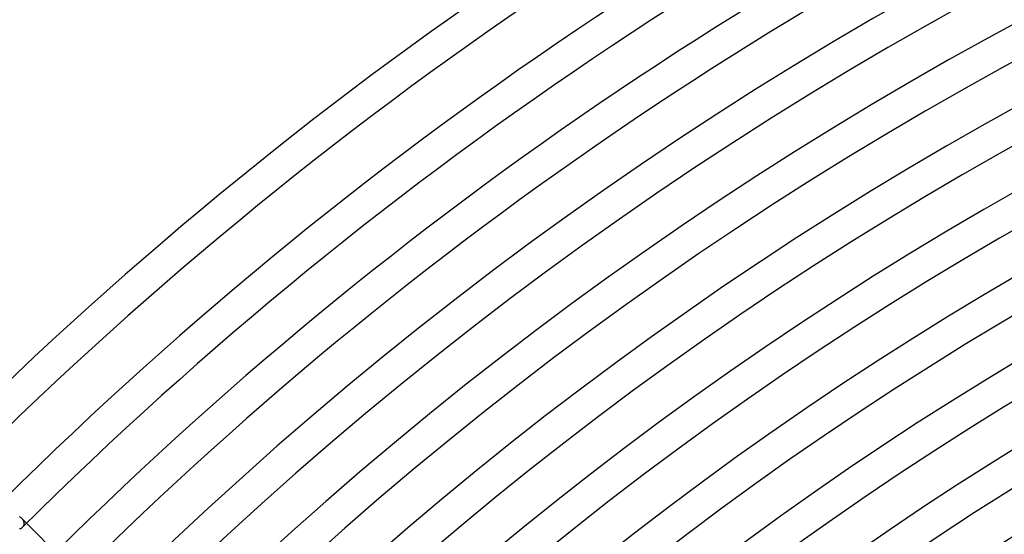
# Model space of a CAD drawing. Header units: millimetres. Extents: x -535 to 535, y -535 to 535.
# Tile 59 of 106: x -336 to -216, y 337 to 400. Entities that reach past the tile are written whole.
import ezdxf

# ---------------------------------------------------------------- set-up
doc = ezdxf.new("R2010")
doc.units = ezdxf.units.MM
doc.layers.add('HIDDEN', color=7, linetype='Continuous')
doc.layers.add('THICK', color=7, linetype='Continuous')

msp = doc.modelspace()

# ---------------------------------------------------------------- linework, layer by layer
at = {"layer": 'HIDDEN'}
for p, q in [((-336.04, 338.82), (-335.95, 338.75)), ((-335.95, 338.75), (-335.86, 338.69)), ((-335.86, 338.69), (-335.79, 338.61)), ((-335.79, 338.61), (-335.72, 338.54)), ((-335.17, 337.99), (-335.79, 338.61)), ((-335.72, 338.54), (-335.66, 338.46)), ((-335.66, 338.46), (-335.6, 338.38)), ((-335.6, 338.38), (-335.56, 338.31)), ((-335.56, 338.31), (-335.53, 338.23)), ((-335.53, 338.23), (-335.51, 338.15)), ((-335.66, 337.51), (-335.7, 337.46)), ((-335.62, 337.56), (-335.66, 337.51)), ((-335.59, 337.61), (-335.62, 337.56)), ((-335.56, 337.66), (-335.59, 337.61)), ((-335.53, 337.73), (-335.56, 337.66)), ((-335.51, 337.79), (-335.53, 337.73)), ((-335.51, 338.15), (-335.49, 338.07)), ((-335.49, 337.86), (-335.51, 337.79)), ((-335.49, 338.07), (-335.49, 338)), ((-335.49, 338), (-335.49, 337.93)), ((-335.49, 337.93), (-335.49, 337.86))]:
    msp.add_line(p, q, dxfattribs=at)
at = {"layer": 'THICK'}
for p, q in [((-335.98, 337.3), (-336.02, 337.3)), ((-335.93, 337.32), (-335.98, 337.3)), ((-335.88, 337.33), (-335.93, 337.32)), ((-335.83, 337.36), (-335.88, 337.33)), ((-335.79, 337.39), (-335.83, 337.36)), ((-335.74, 337.42), (-335.79, 337.39)), ((-335.7, 337.46), (-335.74, 337.42)), ((-330.72, 333.55), (-335.17, 337.99))]:
    msp.add_line(p, q, dxfattribs=at)
for radius, start, end in [(490, 90.2336, 134.7664), (486, 90.2167, 134.7832), (480, 90.2387, 134.7613), (476, 90.15, 134.85), (471, 90.2433, 134.7567), (467, 90.1667, 134.8334), (462, 90.248, 134.7519), (458, 90.1821, 134.8179), (453, 90.2529, 134.747), (449, 90.1966, 134.8034), (444, 90.2581, 134.7419), (440, 90.2104, 134.7896), (435, 90.2634, 134.7366), (431, 90.2235, 134.7764), (426, 90.269, 134.731), (422, 90.2363, 134.7637), (417, 90.2748, 134.7252), (413, 90.2485, 134.7515), (408, 90.2808, 134.7192), (404, 90.2604, 134.7396), (399, 90.2872, 134.7128), (395, 90.2719, 134.728), (390, 90.2939, 134.7062), (386, 90.2832, 134.7168), (381, 90.3008, 134.6992), (377, 90.2941, 134.7059), (372, 90.3081, 134.6919), (368, 90.3049, 134.6952), (363, 90.3157, 134.6843), (359, 90.3153, 134.6847), (354, 90.3237, 134.6763), (350, 90.3255, 134.6745), (345, 90.3321, 134.6678), (341, 90.3354, 134.6646)]:
    msp.add_arc((0, 0), radius, start, end, dxfattribs=at)

doc.saveas('drawing.dxf')
